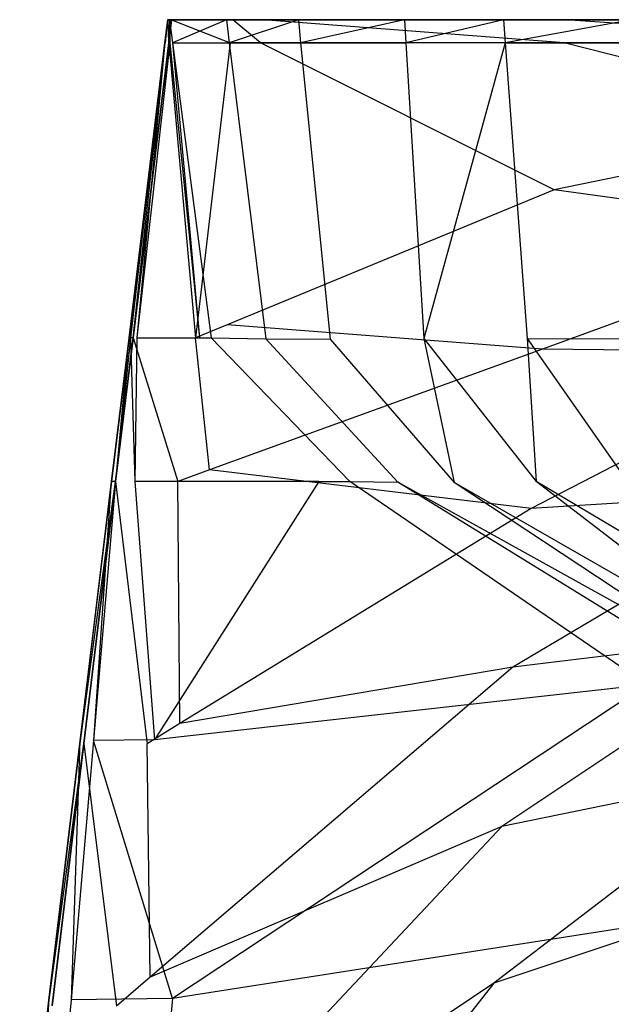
# Model space of a CAD drawing. Extents: x 0 to 0.36, y -0.55 to 0.
# Tile 14 of 21: x 0.016 to 0.055, y -0.064 to 0. Entities that reach past the tile are written whole.
import ezdxf

# ---------------------------------------------------------------- set-up
doc = ezdxf.new("R2010")
doc.units = 0
doc.layers.add('L0_VB__OMNIA_CLASSIC_768210_0__', color=7, linetype='CONTINUOUS')

msp = doc.modelspace()

# ---------------------------------------------------------------- linework, layer by layer
at = {"layer": 'L0_VB__OMNIA_CLASSIC_768210_0__', "color": 8, "invisible_edges": 14}
for points in [[(0.025969, -0.000001, 0.303133), (0.025789, -0.001489, 0.303133), (0.025809, -0.001489, 0.305945), (0.025969, -0.000001, 0.303133)], [(0.025969, -0.000001, 0.298449), (0.025789, -0.001489, 0.303133), (0.025969, -0.000001, 0.303133), (0.025969, -0.000001, 0.298449)], [(0.025969, -0.000001, 0.298449), (0.025796, -0.00149, 0.298449), (0.025789, -0.001489, 0.303133), (0.025969, -0.000001, 0.298449)], [(0.025969, -0.000001, 0.298449), (0.025826, -0.001493, 0.29506), (0.025796, -0.00149, 0.298449), (0.025969, -0.000001, 0.298449)], [(0.025969, -0.000001, 0.303133), (0.025809, -0.001489, 0.305945), (0.025989, -0.000001, 0.305945), (0.025969, -0.000001, 0.303133)], [(0.025989, -0.000001, 0.305945), (0.025809, -0.001489, 0.305945), (0.02604, -0.001489, 0.327944), (0.025989, -0.000001, 0.305945)], [(0.025969, -0.000001, 0.29506), (0.025826, -0.001493, 0.29506), (0.025969, -0.000001, 0.298449), (0.025969, -0.000001, 0.29506)], [(0.025969, -0.000001, 0.283837), (0.026119, -0.001492, 0.283837), (0.025826, -0.001493, 0.29506), (0.025969, -0.000001, 0.283837)], [(0.025969, -0.000001, 0.283837), (0.025826, -0.001493, 0.29506), (0.025969, -0.000001, 0.29506), (0.025969, -0.000001, 0.283837)], [(0.027486, -0.000001, 0.30593), (0.027465, -0.000001, 0.303118), (0.025969, -0.000001, 0.303133), (0.027486, -0.000001, 0.30593)], [(0.027466, -0.000001, 0.298449), (0.027466, -0.000001, 0.29506), (0.025969, -0.000001, 0.29506), (0.027466, -0.000001, 0.298449)], [(0.025969, -0.000001, 0.303133), (0.027465, -0.000001, 0.303118), (0.025969, -0.000001, 0.298449), (0.025969, -0.000001, 0.303133)], [(0.027466, -0.000001, 0.283837), (0.027594, -0.000001, 0.27746), (0.025969, -0.000001, 0.283837), (0.027466, -0.000001, 0.283837)], [(0.026099, -0.000001, 0.277348), (0.026119, -0.001492, 0.283837), (0.025969, -0.000001, 0.283837), (0.026099, -0.000001, 0.277348)], [(0.025969, -0.000001, 0.29506), (0.027466, -0.000001, 0.283837), (0.025969, -0.000001, 0.283837), (0.025969, -0.000001, 0.29506)], [(0.025989, -0.000001, 0.305945), (0.027486, -0.000001, 0.30593), (0.025969, -0.000001, 0.303133), (0.025989, -0.000001, 0.305945)], [(0.027466, -0.000001, 0.298449), (0.025969, -0.000001, 0.29506), (0.025969, -0.000001, 0.298449), (0.027466, -0.000001, 0.298449)], [(0.027465, -0.000001, 0.303118), (0.027466, -0.000001, 0.298449), (0.025969, -0.000001, 0.298449), (0.027465, -0.000001, 0.303118)], [(0.025969, -0.000001, 0.283837), (0.027594, -0.000001, 0.27746), (0.026099, -0.000001, 0.277348), (0.025969, -0.000001, 0.283837)], [(0.027466, -0.000001, 0.29506), (0.027466, -0.000001, 0.283837), (0.025969, -0.000001, 0.29506), (0.027466, -0.000001, 0.29506)], [(0.025989, -0.000001, 0.305945), (0.02604, -0.001489, 0.327944), (0.026219, -0.000001, 0.327944), (0.025989, -0.000001, 0.305945)], [(0.026219, -0.000001, 0.327944), (0.027486, -0.000001, 0.30593), (0.025989, -0.000001, 0.305945), (0.026219, -0.000001, 0.327944)], [(0.026219, -0.000001, 0.327944), (0.02604, -0.001489, 0.327944), (0.02606, -0.001489, 0.329944), (0.026219, -0.000001, 0.327944)], [(0.026219, -0.000001, 0.327944), (0.02606, -0.001489, 0.329944), (0.026239, -0.000001, 0.329944), (0.026219, -0.000001, 0.327944)], [(0.026239, -0.000001, 0.329944), (0.02606, -0.001489, 0.329944), (0.030025, -0.001489, 0.335615), (0.026239, -0.000001, 0.329944)], [(0.027594, -0.000001, 0.27746), (0.029791, -0.000001, 0.248778), (0.026099, -0.000001, 0.277348), (0.027594, -0.000001, 0.27746)], [(0.029791, -0.000001, 0.248778), (0.026295, -0.001487, 0.277348), (0.026099, -0.000001, 0.277348), (0.029791, -0.000001, 0.248778)], [(0.026099, -0.000001, 0.277348), (0.026295, -0.001487, 0.277348), (0.026119, -0.001492, 0.283837), (0.026099, -0.000001, 0.277348)], [(0.027731, -0.000001, 0.329444), (0.027486, -0.000001, 0.30593), (0.026219, -0.000001, 0.327944), (0.027731, -0.000001, 0.329444)], [(0.026239, -0.000001, 0.329944), (0.027731, -0.000001, 0.329444), (0.026219, -0.000001, 0.327944), (0.026239, -0.000001, 0.329944)], [(0.0302, -0.000001, 0.335615), (0.030954, -0.000001, 0.3338), (0.026239, -0.000001, 0.329944), (0.0302, -0.000001, 0.335615)], [(0.026239, -0.000001, 0.329944), (0.030025, -0.001489, 0.335615), (0.0302, -0.000001, 0.335615), (0.026239, -0.000001, 0.329944)], [(0.030954, -0.000001, 0.3338), (0.027731, -0.000001, 0.329444), (0.026239, -0.000001, 0.329944), (0.030954, -0.000001, 0.3338)], [(0.029791, -0.000001, 0.248778), (0.029975, -0.001488, 0.248785), (0.026295, -0.001487, 0.277348), (0.029791, -0.000001, 0.248778)], [(0.052095, -0.000001, 0.338913), (0.027465, -0.000001, 0.303118), (0.027486, -0.000001, 0.30593), (0.052095, -0.000001, 0.338913)], [(0.052095, -0.000001, 0.338913), (0.027466, -0.000001, 0.298449), (0.027465, -0.000001, 0.303118), (0.052095, -0.000001, 0.338913)], [(0.073085, -0.000001, 0.343434), (0.027466, -0.000001, 0.283837), (0.027466, -0.000001, 0.29506), (0.073085, -0.000001, 0.343434)], [(0.073085, -0.000001, 0.343434), (0.027466, -0.000001, 0.298449), (0.052095, -0.000001, 0.338913), (0.073085, -0.000001, 0.343434)], [(0.073085, -0.000001, 0.343434), (0.027466, -0.000001, 0.29506), (0.027466, -0.000001, 0.298449), (0.073085, -0.000001, 0.343434)], [(0.073085, -0.000001, 0.343434), (0.027594, -0.000001, 0.27746), (0.027466, -0.000001, 0.283837), (0.073085, -0.000001, 0.343434)], [(0.052095, -0.000001, 0.338913), (0.027486, -0.000001, 0.30593), (0.027731, -0.000001, 0.329444), (0.052095, -0.000001, 0.338913)], [(0.094327, -0.000001, 0.346473), (0.031275, -0.000001, 0.248969), (0.027594, -0.000001, 0.27746), (0.094327, -0.000001, 0.346473)], [(0.094327, -0.000001, 0.346473), (0.027594, -0.000001, 0.27746), (0.073085, -0.000001, 0.343434), (0.094327, -0.000001, 0.346473)], [(0.027594, -0.000001, 0.27746), (0.031275, -0.000001, 0.248969), (0.029791, -0.000001, 0.248778), (0.027594, -0.000001, 0.27746)], [(0.052095, -0.000001, 0.338913), (0.027731, -0.000001, 0.329444), (0.030954, -0.000001, 0.3338), (0.052095, -0.000001, 0.338913)], [(0.031275, -0.000001, 0.248969), (0.035914, -0.000001, 0.220691), (0.029791, -0.000001, 0.248778), (0.031275, -0.000001, 0.248969)], [(0.034447, -0.000001, 0.220391), (0.029975, -0.001488, 0.248785), (0.029791, -0.000001, 0.248778), (0.034447, -0.000001, 0.220391)], [(0.029791, -0.000001, 0.248778), (0.035914, -0.000001, 0.220691), (0.034447, -0.000001, 0.220391), (0.029791, -0.000001, 0.248778)], [(0.034447, -0.000001, 0.220391), (0.034596, -0.001492, 0.2204), (0.029975, -0.001488, 0.248785), (0.034447, -0.000001, 0.220391)], [(0.031987, -0.001489, 0.335615), (0.0302, -0.000001, 0.335615), (0.030025, -0.001489, 0.335615), (0.031987, -0.001489, 0.335615)], [(0.032161, -0.000001, 0.335615), (0.0302, -0.000001, 0.335615), (0.031987, -0.001489, 0.335615), (0.032161, -0.000001, 0.335615)], [(0.032161, -0.000001, 0.335615), (0.030954, -0.000001, 0.3338), (0.0302, -0.000001, 0.335615), (0.032161, -0.000001, 0.335615)], [(0.052095, -0.000001, 0.338913), (0.030954, -0.000001, 0.3338), (0.032161, -0.000001, 0.335615), (0.052095, -0.000001, 0.338913)], [(0.115671, -0.000001, 0.349167), (0.031275, -0.000001, 0.248969), (0.094327, -0.000001, 0.346473), (0.115671, -0.000001, 0.349167)], [(0.115671, -0.000001, 0.349167), (0.035914, -0.000001, 0.220691), (0.031275, -0.000001, 0.248969), (0.115671, -0.000001, 0.349167)], [(0.051649, -0.00149, 0.340369), (0.032161, -0.000001, 0.335615), (0.031987, -0.001489, 0.335615), (0.051649, -0.00149, 0.340369)], [(0.05175, -0.000001, 0.340369), (0.052095, -0.000001, 0.338913), (0.032161, -0.000001, 0.335615), (0.05175, -0.000001, 0.340369)], [(0.05175, -0.000001, 0.340369), (0.032161, -0.000001, 0.335615), (0.051649, -0.00149, 0.340369), (0.05175, -0.000001, 0.340369)], [(0.041325, -0.000001, 0.192403), (0.034596, -0.001492, 0.2204), (0.034447, -0.000001, 0.220391), (0.041325, -0.000001, 0.192403)], [(0.035914, -0.000001, 0.220691), (0.041325, -0.000001, 0.192403), (0.034447, -0.000001, 0.220391), (0.035914, -0.000001, 0.220691)], [(0.041325, -0.000001, 0.192403), (0.041415, -0.001497, 0.192408), (0.034596, -0.001492, 0.2204), (0.041325, -0.000001, 0.192403)], [(0.137067, -0.000001, 0.351286), (0.042778, -0.000001, 0.19276), (0.035914, -0.000001, 0.220691), (0.137067, -0.000001, 0.351286)], [(0.137067, -0.000001, 0.351286), (0.035914, -0.000001, 0.220691), (0.115671, -0.000001, 0.349167), (0.137067, -0.000001, 0.351286)], [(0.035914, -0.000001, 0.220691), (0.042778, -0.000001, 0.19276), (0.041325, -0.000001, 0.192403), (0.035914, -0.000001, 0.220691)], [(0.041325, -0.000001, 0.192403), (0.049171, -0.000001, 0.164694), (0.047723, -0.000001, 0.164311), (0.041325, -0.000001, 0.192403)], [(0.047723, -0.000001, 0.164311), (0.041415, -0.001497, 0.192408), (0.041325, -0.000001, 0.192403), (0.047723, -0.000001, 0.164311)], [(0.042778, -0.000001, 0.19276), (0.049171, -0.000001, 0.164694), (0.041325, -0.000001, 0.192403), (0.042778, -0.000001, 0.19276)], [(0.047723, -0.000001, 0.164311), (0.047834, -0.001495, 0.164331), (0.041415, -0.001497, 0.192408), (0.047723, -0.000001, 0.164311)], [(0.158562, -0.000001, 0.352362), (0.042778, -0.000001, 0.19276), (0.137067, -0.000001, 0.351286), (0.158562, -0.000001, 0.352362)], [(0.18, -0.000001, 0.353502), (0.042778, -0.000001, 0.19276), (0.158562, -0.000001, 0.352362), (0.18, -0.000001, 0.353502)], [(0.042778, -0.000001, 0.19276), (0.317216, -0.000001, 0.192735), (0.049171, -0.000001, 0.164694), (0.042778, -0.000001, 0.19276)], [(0.18, -0.000001, 0.353502), (0.317216, -0.000001, 0.192735), (0.042778, -0.000001, 0.19276), (0.18, -0.000001, 0.353502)], [(0.049171, -0.000001, 0.164694), (0.056031, -0.000001, 0.136766), (0.047723, -0.000001, 0.164311), (0.049171, -0.000001, 0.164694)], [(0.056031, -0.000001, 0.136766), (0.047834, -0.001495, 0.164331), (0.047723, -0.000001, 0.164311), (0.056031, -0.000001, 0.136766)], [(0.056031, -0.000001, 0.136766), (0.056088, -0.001498, 0.136778), (0.047834, -0.001495, 0.164331), (0.056031, -0.000001, 0.136766)], [(0.310829, -0.000001, 0.164694), (0.302541, -0.000001, 0.137214), (0.049171, -0.000001, 0.164694), (0.310829, -0.000001, 0.164694)], [(0.049171, -0.000001, 0.164694), (0.302541, -0.000001, 0.137214), (0.057463, -0.000001, 0.137198), (0.049171, -0.000001, 0.164694)], [(0.317216, -0.000001, 0.192735), (0.310829, -0.000001, 0.164694), (0.049171, -0.000001, 0.164694), (0.317216, -0.000001, 0.192735)], [(0.049171, -0.000001, 0.164694), (0.057463, -0.000001, 0.137198), (0.056031, -0.000001, 0.136766), (0.049171, -0.000001, 0.164694)], [(0.072637, -0.00149, 0.344874), (0.05175, -0.000001, 0.340369), (0.051649, -0.00149, 0.340369), (0.072637, -0.00149, 0.344874)], [(0.073085, -0.000001, 0.343434), (0.052095, -0.000001, 0.338913), (0.05175, -0.000001, 0.340369), (0.073085, -0.000001, 0.343434)], [(0.072821, -0.000001, 0.344907), (0.05175, -0.000001, 0.340369), (0.072637, -0.00149, 0.344874), (0.072821, -0.000001, 0.344907)], [(0.072821, -0.000001, 0.344907), (0.073085, -0.000001, 0.343434), (0.05175, -0.000001, 0.340369), (0.072821, -0.000001, 0.344907)], [(0.025789, -0.001489, 0.303133), (0.023579, -0.020581, 0.298449), (0.023479, -0.020581, 0.303133), (0.025789, -0.001489, 0.303133)], [(0.025789, -0.001489, 0.303133), (0.023479, -0.020581, 0.303133), (0.0235, -0.020583, 0.305945), (0.025789, -0.001489, 0.303133)], [(0.025789, -0.001489, 0.303133), (0.0235, -0.020583, 0.305945), (0.025809, -0.001489, 0.305945), (0.025789, -0.001489, 0.303133)], [(0.025809, -0.001489, 0.305945), (0.0235, -0.020583, 0.305945), (0.023739, -0.020578, 0.327944), (0.025809, -0.001489, 0.305945)], [(0.025789, -0.001489, 0.303133), (0.025796, -0.00149, 0.298449), (0.023579, -0.020581, 0.298449), (0.025789, -0.001489, 0.303133)], [(0.025796, -0.00149, 0.298449), (0.023999, -0.020581, 0.29506), (0.023579, -0.020581, 0.298449), (0.025796, -0.00149, 0.298449)], [(0.025809, -0.001489, 0.305945), (0.023739, -0.020578, 0.327944), (0.02604, -0.001489, 0.327944), (0.025809, -0.001489, 0.305945)], [(0.02604, -0.001489, 0.327944), (0.023739, -0.020578, 0.327944), (0.023759, -0.020581, 0.329944), (0.02604, -0.001489, 0.327944)], [(0.02606, -0.001489, 0.329944), (0.023759, -0.020581, 0.329944), (0.02778, -0.020581, 0.335615), (0.02606, -0.001489, 0.329944)], [(0.02604, -0.001489, 0.327944), (0.023759, -0.020581, 0.329944), (0.02606, -0.001489, 0.329944), (0.02604, -0.001489, 0.327944)], [(0.025796, -0.00149, 0.298449), (0.025826, -0.001493, 0.29506), (0.023999, -0.020581, 0.29506), (0.025796, -0.00149, 0.298449)], [(0.026119, -0.001492, 0.283837), (0.023999, -0.020581, 0.29506), (0.025826, -0.001493, 0.29506), (0.026119, -0.001492, 0.283837)], [(0.026119, -0.001492, 0.283837), (0.02804, -0.020582, 0.283837), (0.023999, -0.020581, 0.29506), (0.026119, -0.001492, 0.283837)], [(0.02606, -0.001489, 0.329944), (0.02778, -0.020581, 0.335615), (0.030025, -0.001489, 0.335615), (0.02606, -0.001489, 0.329944)], [(0.026295, -0.001487, 0.277348), (0.02804, -0.020582, 0.283837), (0.026119, -0.001492, 0.283837), (0.026295, -0.001487, 0.277348)], [(0.026295, -0.001487, 0.277348), (0.029975, -0.001488, 0.248785), (0.02881, -0.020584, 0.277348), (0.026295, -0.001487, 0.277348)], [(0.026295, -0.001487, 0.277348), (0.02881, -0.020584, 0.277348), (0.02804, -0.020582, 0.283837), (0.026295, -0.001487, 0.277348)], [(0.030025, -0.001489, 0.335615), (0.02778, -0.020581, 0.335615), (0.029844, -0.019729, 0.335615), (0.030025, -0.001489, 0.335615)], [(0.029975, -0.001488, 0.248785), (0.03235, -0.020633, 0.248882), (0.02881, -0.020584, 0.277348), (0.029975, -0.001488, 0.248785)], [(0.031987, -0.001489, 0.335615), (0.030025, -0.001489, 0.335615), (0.029844, -0.019729, 0.335615), (0.031987, -0.001489, 0.335615)], [(0.051005, -0.010995, 0.340369), (0.031987, -0.001489, 0.335615), (0.029844, -0.019729, 0.335615), (0.051005, -0.010995, 0.340369)], [(0.029975, -0.001488, 0.248785), (0.034596, -0.001492, 0.2204), (0.03235, -0.020633, 0.248882), (0.029975, -0.001488, 0.248785)], [(0.051649, -0.00149, 0.340369), (0.031987, -0.001489, 0.335615), (0.051005, -0.010995, 0.340369), (0.051649, -0.00149, 0.340369)], [(0.034596, -0.001492, 0.2204), (0.036508, -0.020659, 0.220517), (0.03235, -0.020633, 0.248882), (0.034596, -0.001492, 0.2204)], [(0.034596, -0.001492, 0.2204), (0.041415, -0.001497, 0.192408), (0.036508, -0.020659, 0.220517), (0.034596, -0.001492, 0.2204)], [(0.041415, -0.001497, 0.192408), (0.042567, -0.020629, 0.192471), (0.036508, -0.020659, 0.220517), (0.041415, -0.001497, 0.192408)], [(0.047834, -0.001495, 0.164331), (0.042567, -0.020629, 0.192471), (0.041415, -0.001497, 0.192408), (0.047834, -0.001495, 0.164331)], [(0.047834, -0.001495, 0.164331), (0.049255, -0.020622, 0.164576), (0.042567, -0.020629, 0.192471), (0.047834, -0.001495, 0.164331)], [(0.047834, -0.001495, 0.164331), (0.056088, -0.001498, 0.136778), (0.049255, -0.020622, 0.164576), (0.047834, -0.001495, 0.164331)], [(0.056088, -0.001498, 0.136778), (0.056821, -0.020651, 0.13692), (0.049255, -0.020622, 0.164576), (0.056088, -0.001498, 0.136778)], [(0.071995, -0.006705, 0.344759), (0.051649, -0.00149, 0.340369), (0.051005, -0.010995, 0.340369), (0.071995, -0.006705, 0.344759)], [(0.072637, -0.00149, 0.344874), (0.051649, -0.00149, 0.340369), (0.071995, -0.006705, 0.344759), (0.072637, -0.00149, 0.344874)], [(0.071995, -0.006705, 0.344759), (0.051005, -0.010995, 0.340369), (0.070809, -0.013779, 0.344543), (0.071995, -0.006705, 0.344759)], [(0.051005, -0.010995, 0.340369), (0.029844, -0.019729, 0.335615), (0.050258, -0.021305, 0.340368), (0.051005, -0.010995, 0.340369)], [(0.070809, -0.013779, 0.344543), (0.051005, -0.010995, 0.340369), (0.050258, -0.021305, 0.340368), (0.070809, -0.013779, 0.344543)], [(0.070809, -0.013779, 0.344543), (0.050258, -0.021305, 0.340368), (0.06909, -0.021505, 0.344244), (0.070809, -0.013779, 0.344543)], [(0.029844, -0.019729, 0.335615), (0.02778, -0.020581, 0.335615), (0.028703, -0.029119, 0.335615), (0.029844, -0.019729, 0.335615)], [(0.050258, -0.021305, 0.340368), (0.029844, -0.019729, 0.335615), (0.028703, -0.029119, 0.335615), (0.050258, -0.021305, 0.340368)], [(0.023479, -0.020581, 0.303133), (0.022329, -0.029863, 0.303133), (0.02235, -0.029865, 0.305945), (0.023479, -0.020581, 0.303133)], [(0.023479, -0.020581, 0.303133), (0.022609, -0.029863, 0.298449), (0.022329, -0.029863, 0.303133), (0.023479, -0.020581, 0.303133)], [(0.023479, -0.020581, 0.303133), (0.02235, -0.029865, 0.305945), (0.0235, -0.020583, 0.305945), (0.023479, -0.020581, 0.303133)], [(0.0235, -0.020583, 0.305945), (0.02235, -0.029865, 0.305945), (0.022589, -0.02986, 0.327944), (0.0235, -0.020583, 0.305945)], [(0.023739, -0.020578, 0.327944), (0.022589, -0.02986, 0.327944), (0.022609, -0.029863, 0.329944), (0.023739, -0.020578, 0.327944)], [(0.023739, -0.020578, 0.327944), (0.0235, -0.020583, 0.305945), (0.022589, -0.02986, 0.327944), (0.023739, -0.020578, 0.327944)], [(0.023739, -0.020578, 0.327944), (0.022609, -0.029863, 0.329944), (0.023759, -0.020581, 0.329944), (0.023739, -0.020578, 0.327944)], [(0.023759, -0.020581, 0.329944), (0.022609, -0.029863, 0.329944), (0.026649, -0.029863, 0.335615), (0.023759, -0.020581, 0.329944)], [(0.023579, -0.020581, 0.298449), (0.022609, -0.029863, 0.298449), (0.023479, -0.020581, 0.303133), (0.023579, -0.020581, 0.298449)], [(0.023579, -0.020581, 0.298449), (0.023859, -0.029863, 0.29506), (0.022609, -0.029863, 0.298449), (0.023579, -0.020581, 0.298449)], [(0.023999, -0.020581, 0.29506), (0.023859, -0.029863, 0.29506), (0.023579, -0.020581, 0.298449), (0.023999, -0.020581, 0.29506)], [(0.023759, -0.020581, 0.329944), (0.026649, -0.029863, 0.335615), (0.02778, -0.020581, 0.335615), (0.023759, -0.020581, 0.329944)], [(0.023999, -0.020581, 0.29506), (0.02804, -0.020582, 0.283837), (0.023859, -0.029863, 0.29506), (0.023999, -0.020581, 0.29506)], [(0.03578, -0.029863, 0.283837), (0.023859, -0.029863, 0.29506), (0.02804, -0.020582, 0.283837), (0.03578, -0.029863, 0.283837)], [(0.028703, -0.029119, 0.335615), (0.02778, -0.020581, 0.335615), (0.026649, -0.029863, 0.335615), (0.028703, -0.029119, 0.335615)], [(0.02804, -0.020582, 0.283837), (0.02881, -0.020584, 0.277348), (0.03578, -0.029863, 0.283837), (0.02804, -0.020582, 0.283837)], [(0.02881, -0.020584, 0.277348), (0.03235, -0.020633, 0.248882), (0.03778, -0.029865, 0.277348), (0.02881, -0.020584, 0.277348)], [(0.02881, -0.020584, 0.277348), (0.03778, -0.029865, 0.277348), (0.03578, -0.029863, 0.283837), (0.02881, -0.020584, 0.277348)], [(0.03235, -0.020633, 0.248882), (0.036508, -0.020659, 0.220517), (0.040892, -0.029917, 0.249146), (0.03235, -0.020633, 0.248882)], [(0.03235, -0.020633, 0.248882), (0.040892, -0.029917, 0.249146), (0.03778, -0.029865, 0.277348), (0.03235, -0.020633, 0.248882)], [(0.042567, -0.020629, 0.192471), (0.044526, -0.029936, 0.221019), (0.036508, -0.020659, 0.220517), (0.042567, -0.020629, 0.192471)], [(0.036508, -0.020659, 0.220517), (0.044526, -0.029936, 0.221019), (0.040892, -0.029917, 0.249146), (0.036508, -0.020659, 0.220517)], [(0.049255, -0.020622, 0.164576), (0.049837, -0.029862, 0.193141), (0.042567, -0.020629, 0.192471), (0.049255, -0.020622, 0.164576)], [(0.042567, -0.020629, 0.192471), (0.049837, -0.029862, 0.193141), (0.044526, -0.029936, 0.221019), (0.042567, -0.020629, 0.192471)], [(0.049255, -0.020622, 0.164576), (0.055712, -0.029821, 0.165382), (0.049837, -0.029862, 0.193141), (0.049255, -0.020622, 0.164576)], [(0.049255, -0.020622, 0.164576), (0.056821, -0.020651, 0.13692), (0.055712, -0.029821, 0.165382), (0.049255, -0.020622, 0.164576)], [(0.050258, -0.021305, 0.340368), (0.028703, -0.029119, 0.335615), (0.049515, -0.031614, 0.340369), (0.050258, -0.021305, 0.340368)], [(0.06909, -0.021505, 0.344244), (0.050258, -0.021305, 0.340368), (0.049515, -0.031614, 0.340369), (0.06909, -0.021505, 0.344244)], [(0.06909, -0.021505, 0.344244), (0.049515, -0.031614, 0.340369), (0.067589, -0.030479, 0.3443), (0.06909, -0.021505, 0.344244)], [(0.028703, -0.029119, 0.335615), (0.026649, -0.029863, 0.335615), (0.026772, -0.045532, 0.335615), (0.028703, -0.029119, 0.335615)], [(0.049515, -0.031614, 0.340369), (0.028703, -0.029119, 0.335615), (0.026772, -0.045532, 0.335615), (0.049515, -0.031614, 0.340369)], [(0.022329, -0.029863, 0.303133), (0.020295, -0.046637, 0.303133), (0.02235, -0.029865, 0.305945), (0.022329, -0.029863, 0.303133)], [(0.022329, -0.029863, 0.303133), (0.021188, -0.046626, 0.298449), (0.020295, -0.046637, 0.303133), (0.022329, -0.029863, 0.303133)], [(0.02235, -0.029865, 0.305945), (0.020295, -0.046637, 0.303133), (0.020315, -0.04664, 0.305945), (0.02235, -0.029865, 0.305945)], [(0.022589, -0.02986, 0.327944), (0.020315, -0.04664, 0.305945), (0.020532, -0.046815, 0.327944), (0.022589, -0.02986, 0.327944)], [(0.022589, -0.02986, 0.327944), (0.02235, -0.029865, 0.305945), (0.020315, -0.04664, 0.305945), (0.022589, -0.02986, 0.327944)], [(0.022589, -0.02986, 0.327944), (0.020532, -0.046815, 0.327944), (0.022609, -0.029863, 0.329944), (0.022589, -0.02986, 0.327944)], [(0.022609, -0.029863, 0.329944), (0.020532, -0.046815, 0.327944), (0.020553, -0.046818, 0.329944), (0.022609, -0.029863, 0.329944)], [(0.022609, -0.029863, 0.329944), (0.020553, -0.046818, 0.329944), (0.024651, -0.046829, 0.335615), (0.022609, -0.029863, 0.329944)], [(0.022609, -0.029863, 0.298449), (0.021188, -0.046626, 0.298449), (0.022329, -0.029863, 0.303133), (0.022609, -0.029863, 0.298449)], [(0.02514, -0.046582, 0.29506), (0.021188, -0.046626, 0.298449), (0.022609, -0.029863, 0.298449), (0.02514, -0.046582, 0.29506)], [(0.023859, -0.029863, 0.29506), (0.02514, -0.046582, 0.29506), (0.022609, -0.029863, 0.298449), (0.023859, -0.029863, 0.29506)], [(0.022609, -0.029863, 0.329944), (0.024651, -0.046829, 0.335615), (0.026649, -0.029863, 0.335615), (0.022609, -0.029863, 0.329944)], [(0.03578, -0.029863, 0.283837), (0.02514, -0.046582, 0.29506), (0.023859, -0.029863, 0.29506), (0.03578, -0.029863, 0.283837)], [(0.026772, -0.045532, 0.335615), (0.026649, -0.029863, 0.335615), (0.024651, -0.046829, 0.335615), (0.026772, -0.045532, 0.335615)], [(0.057002, -0.043008, 0.283837), (0.02514, -0.046582, 0.29506), (0.03578, -0.029863, 0.283837), (0.057002, -0.043008, 0.283837)], [(0.03578, -0.029863, 0.283837), (0.03778, -0.029865, 0.277348), (0.057002, -0.043008, 0.283837), (0.03578, -0.029863, 0.283837)], [(0.057002, -0.043008, 0.283837), (0.03778, -0.029865, 0.277348), (0.061957, -0.042891, 0.277348), (0.057002, -0.043008, 0.283837)], [(0.03778, -0.029865, 0.277348), (0.040892, -0.029917, 0.249146), (0.061957, -0.042891, 0.277348), (0.03778, -0.029865, 0.277348)], [(0.061957, -0.042891, 0.277348), (0.040892, -0.029917, 0.249146), (0.063465, -0.042435, 0.249732), (0.061957, -0.042891, 0.277348)], [(0.063465, -0.042435, 0.249732), (0.040892, -0.029917, 0.249146), (0.044526, -0.029936, 0.221019), (0.063465, -0.042435, 0.249732)], [(0.065876, -0.04218, 0.222191), (0.044526, -0.029936, 0.221019), (0.049837, -0.029862, 0.193141), (0.065876, -0.04218, 0.222191)], [(0.069931, -0.041829, 0.194828), (0.049837, -0.029862, 0.193141), (0.055712, -0.029821, 0.165382), (0.069931, -0.041829, 0.194828)], [(0.065876, -0.04218, 0.222191), (0.049837, -0.029862, 0.193141), (0.069931, -0.041829, 0.194828), (0.065876, -0.04218, 0.222191)], [(0.063465, -0.042435, 0.249732), (0.044526, -0.029936, 0.221019), (0.065876, -0.04218, 0.222191), (0.063465, -0.042435, 0.249732)], [(0.067589, -0.030479, 0.3443), (0.049515, -0.031614, 0.340369), (0.04833, -0.041882, 0.340271), (0.067589, -0.030479, 0.3443)], [(0.067589, -0.030479, 0.3443), (0.04833, -0.041882, 0.340271), (0.066442, -0.039658, 0.341725), (0.067589, -0.030479, 0.3443)], [(0.049515, -0.031614, 0.340369), (0.026772, -0.045532, 0.335615), (0.04833, -0.041882, 0.340271), (0.049515, -0.031614, 0.340369)], [(0.066442, -0.039658, 0.341725), (0.04833, -0.041882, 0.340271), (0.047627, -0.052176, 0.339467), (0.066442, -0.039658, 0.341725)], [(0.066442, -0.039658, 0.341725), (0.047627, -0.052176, 0.339467), (0.064959, -0.048635, 0.339283), (0.066442, -0.039658, 0.341725)], [(0.04833, -0.041882, 0.340271), (0.026772, -0.045532, 0.335615), (0.024853, -0.061928, 0.335615), (0.04833, -0.041882, 0.340271)], [(0.04833, -0.041882, 0.340271), (0.024853, -0.061928, 0.335615), (0.047627, -0.052176, 0.339467), (0.04833, -0.041882, 0.340271)], [(0.057002, -0.043008, 0.283837), (0.02629, -0.063301, 0.29506), (0.02514, -0.046582, 0.29506), (0.057002, -0.043008, 0.283837)], [(0.078867, -0.055122, 0.283837), (0.02629, -0.063301, 0.29506), (0.057002, -0.043008, 0.283837), (0.078867, -0.055122, 0.283837)], [(0.026772, -0.045532, 0.335615), (0.024651, -0.046829, 0.335615), (0.024853, -0.061928, 0.335615), (0.026772, -0.045532, 0.335615)], [(0.020295, -0.046637, 0.303133), (0.019749, -0.063388, 0.298449), (0.018269, -0.063413, 0.303133), (0.020295, -0.046637, 0.303133)], [(0.020295, -0.046637, 0.303133), (0.018269, -0.063413, 0.303133), (0.01829, -0.063415, 0.305945), (0.020295, -0.046637, 0.303133)], [(0.020295, -0.046637, 0.303133), (0.01829, -0.063415, 0.305945), (0.020315, -0.04664, 0.305945), (0.020295, -0.046637, 0.303133)], [(0.020315, -0.04664, 0.305945), (0.01829, -0.063415, 0.305945), (0.020532, -0.046815, 0.327944), (0.020315, -0.04664, 0.305945)], [(0.020532, -0.046815, 0.327944), (0.01829, -0.063415, 0.305945), (0.018487, -0.063772, 0.327944), (0.020532, -0.046815, 0.327944)], [(0.020532, -0.046815, 0.327944), (0.018487, -0.063772, 0.327944), (0.018507, -0.063774, 0.329944), (0.020532, -0.046815, 0.327944)], [(0.020532, -0.046815, 0.327944), (0.018507, -0.063774, 0.329944), (0.020553, -0.046818, 0.329944), (0.020532, -0.046815, 0.327944)], [(0.020553, -0.046818, 0.329944), (0.018507, -0.063774, 0.329944), (0.022663, -0.063797, 0.335615), (0.020553, -0.046818, 0.329944)], [(0.02629, -0.063301, 0.29506), (0.019749, -0.063388, 0.298449), (0.021188, -0.046626, 0.298449), (0.02629, -0.063301, 0.29506)], [(0.021188, -0.046626, 0.298449), (0.019749, -0.063388, 0.298449), (0.020295, -0.046637, 0.303133), (0.021188, -0.046626, 0.298449)], [(0.020553, -0.046818, 0.329944), (0.022663, -0.063797, 0.335615), (0.024651, -0.046829, 0.335615), (0.020553, -0.046818, 0.329944)], [(0.02629, -0.063301, 0.29506), (0.021188, -0.046626, 0.298449), (0.02514, -0.046582, 0.29506), (0.02629, -0.063301, 0.29506)], [(0.024853, -0.061928, 0.335615), (0.024651, -0.046829, 0.335615), (0.022663, -0.063797, 0.335615), (0.024853, -0.061928, 0.335615)], [(0.064959, -0.048635, 0.339283), (0.04711, -0.062327, 0.338458), (0.063655, -0.056801, 0.337522), (0.064959, -0.048635, 0.339283)], [(0.064959, -0.048635, 0.339283), (0.047627, -0.052176, 0.339467), (0.04711, -0.062327, 0.338458), (0.064959, -0.048635, 0.339283)], [(0.047627, -0.052176, 0.339467), (0.024853, -0.061928, 0.335615), (0.023074, -0.078309, 0.335615), (0.047627, -0.052176, 0.339467)], [(0.047627, -0.052176, 0.339467), (0.023074, -0.078309, 0.335615), (0.04711, -0.062327, 0.338458), (0.047627, -0.052176, 0.339467)], [(0.095978, -0.073297, 0.283837), (0.024843, -0.080023, 0.29506), (0.078867, -0.055122, 0.283837), (0.095978, -0.073297, 0.283837)], [(0.078867, -0.055122, 0.283837), (0.024843, -0.080023, 0.29506), (0.02629, -0.063301, 0.29506), (0.078867, -0.055122, 0.283837)], [(0.063655, -0.056801, 0.337522), (0.046857, -0.072136, 0.337178), (0.063114, -0.061269, 0.336268), (0.063655, -0.056801, 0.337522)], [(0.063655, -0.056801, 0.337522), (0.04711, -0.062327, 0.338458), (0.046857, -0.072136, 0.337178), (0.063655, -0.056801, 0.337522)], [(0.063114, -0.061269, 0.336268), (0.046797, -0.080168, 0.33595), (0.062832, -0.063597, 0.335615), (0.063114, -0.061269, 0.336268)], [(0.063114, -0.061269, 0.336268), (0.046857, -0.072136, 0.337178), (0.046797, -0.080168, 0.33595), (0.063114, -0.061269, 0.336268)], [(0.04711, -0.062327, 0.338458), (0.023074, -0.078309, 0.335615), (0.021284, -0.09468, 0.335615), (0.04711, -0.062327, 0.338458)], [(0.04711, -0.062327, 0.338458), (0.021284, -0.09468, 0.335615), (0.046857, -0.072136, 0.337178), (0.04711, -0.062327, 0.338458)], [(0.024853, -0.061928, 0.335615), (0.022663, -0.063797, 0.335615), (0.023074, -0.078309, 0.335615), (0.024853, -0.061928, 0.335615)], [(0.018269, -0.063413, 0.303133), (0.016405, -0.080207, 0.303133), (0.01829, -0.063415, 0.305945), (0.018269, -0.063413, 0.303133)], [(0.018269, -0.063413, 0.303133), (0.017966, -0.080117, 0.298449), (0.016405, -0.080207, 0.303133), (0.018269, -0.063413, 0.303133)], [(0.01829, -0.063415, 0.305945), (0.016405, -0.080207, 0.303133), (0.016425, -0.08021, 0.305945), (0.01829, -0.063415, 0.305945)], [(0.01829, -0.063415, 0.305945), (0.016425, -0.08021, 0.305945), (0.018487, -0.063772, 0.327944), (0.01829, -0.063415, 0.305945)], [(0.024843, -0.080023, 0.29506), (0.017966, -0.080117, 0.298449), (0.019749, -0.063388, 0.298449), (0.024843, -0.080023, 0.29506)], [(0.019749, -0.063388, 0.298449), (0.017966, -0.080117, 0.298449), (0.018269, -0.063413, 0.303133), (0.019749, -0.063388, 0.298449)], [(0.02629, -0.063301, 0.29506), (0.024843, -0.080023, 0.29506), (0.019749, -0.063388, 0.298449), (0.02629, -0.063301, 0.29506)], [(0.063126, -0.065025, 0.335615), (0.062832, -0.063597, 0.335615), (0.04678, -0.082365, 0.335615), (0.063126, -0.065025, 0.335615)], [(0.062832, -0.063597, 0.335615), (0.046797, -0.080168, 0.33595), (0.04678, -0.082365, 0.335615), (0.062832, -0.063597, 0.335615)]]:
    msp.add_3dface(points, dxfattribs=at)

doc.saveas('drawing.dxf')
